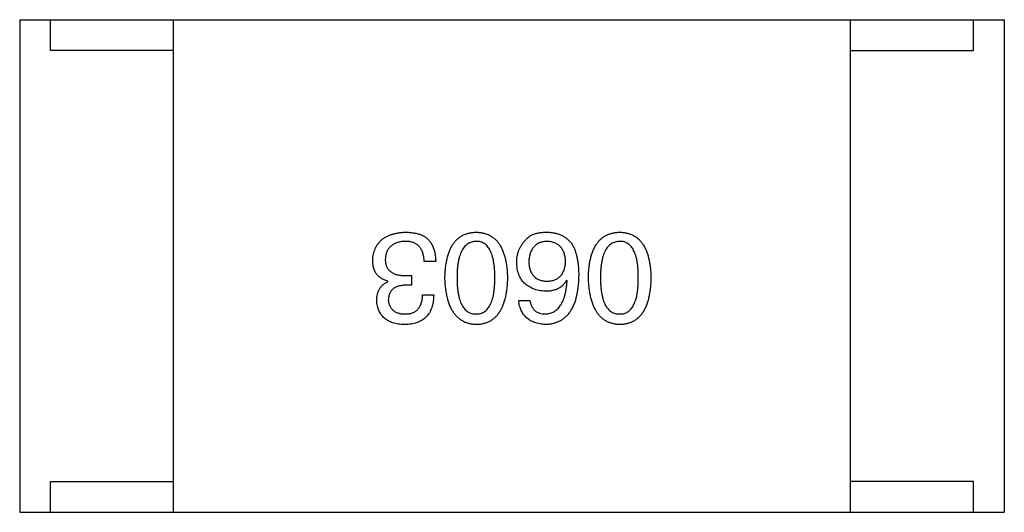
# Model space of a CAD drawing. Header units: millimetres. Extents: x 42 to 554, y 166 to 335.
# Tile 94 of 256: x 418.044 to 419.644, y 202.698 to 203.498. Entities that reach past the tile are written whole.
import ezdxf

# ---------------------------------------------------------------- set-up
doc = ezdxf.new("R2010")
doc.units = ezdxf.units.MM
doc.header["$LTSCALE"] = 30.734
doc.layers.get('0').update_dxf_attribs({"linetype": 'CONTINUOUS'})

msp = doc.modelspace()

# ---------------------------------------------------------------- linework, layer by layer
at = {"linetype": 'Continuous'}
for p, q in [((418.0442, 203.4975), (419.6442, 203.4975)), ((418.0442, 203.4975), (418.0442, 202.6975)), ((418.0942, 203.4475), (418.0942, 203.4975)), ((418.2942, 202.6975), (418.2942, 203.4975)), ((419.3942, 202.6975), (419.3942, 203.4975)), ((419.5942, 203.4475), (419.5942, 203.4975)), ((419.6442, 203.4975), (419.6442, 202.6975)), ((418.2942, 203.4475), (418.0942, 203.4475)), ((419.3942, 203.4475), (419.5942, 203.4475)), ((418.7203, 203.1048), (418.7014, 203.1048)), ((418.6424, 203.072), (418.6424, 203.0729)), ((418.6719, 203.0819), (418.6809, 203.0819)), ((418.6809, 203.0819), (418.6809, 203.0663)), ((418.9337, 203.0737), (418.9329, 203.0745)), ((418.6809, 203.0663), (418.6711, 203.0663)), ((418.6989, 203.0507), (418.717, 203.0507)), ((418.8551, 203.0417), (418.8731, 203.0417)), ((418.0942, 202.7475), (418.2942, 202.7475)), ((418.0942, 202.6975), (418.0942, 202.7475)), ((419.5942, 202.7475), (419.3942, 202.7475)), ((419.5942, 202.6975), (419.5942, 202.7475)), ((418.0442, 202.6975), (419.6442, 202.6975))]:
    msp.add_line(p, q, dxfattribs=at)
for points, knots in [([(418.6178, 203.1065), (418.6179, 203.1083), (418.6182, 203.1118), (418.6191, 203.1168), (418.6203, 203.1215), (418.622, 203.1259), (418.624, 203.13), (418.6264, 203.1337), (418.6292, 203.1371), (418.6323, 203.1402), (418.6359, 203.1429), (418.6398, 203.1452), (418.6441, 203.1473), (418.6488, 203.149), (418.6538, 203.1503), (418.6592, 203.1514), (418.665, 203.1521), (418.669, 203.1523), (418.6711, 203.1524)], [0, 0, 0, 0, 0.068236, 0.132937, 0.194125, 0.253174, 0.310181, 0.365986, 0.421096, 0.476216, 0.532352, 0.590232, 0.649824, 0.71274, 0.778406, 0.848058, 0.921922, 1, 1, 1, 1]), ([(418.6711, 203.1524), (418.6725, 203.1523), (418.6752, 203.1523), (418.6792, 203.1521), (418.6829, 203.1517), (418.6864, 203.1511), (418.6897, 203.1505), (418.6927, 203.1496), (418.6955, 203.1487), (418.6973, 203.1478), (418.6981, 203.1474)], [0, 0, 0, 0, 0.15115, 0.29371, 0.429149, 0.55661, 0.677302, 0.791017, 0.898045, 1, 1, 1, 1]), ([(418.7352, 203.0786), (418.7353, 203.0815), (418.7355, 203.0873), (418.7363, 203.0955), (418.7374, 203.1033), (418.7389, 203.1104), (418.7407, 203.117), (418.743, 203.1231), (418.7456, 203.1286), (418.7486, 203.1335), (418.752, 203.1379), (418.7557, 203.1417), (418.7598, 203.1449), (418.7644, 203.1476), (418.7693, 203.1496), (418.7745, 203.1512), (418.7801, 203.1521), (418.784, 203.1523), (418.786, 203.1524)], [0, 0, 0, 0, 0.08769, 0.170218, 0.24749, 0.319818, 0.387758, 0.451391, 0.511445, 0.568185, 0.622681, 0.67526, 0.726746, 0.778428, 0.830764, 0.884397, 0.940866, 1, 1, 1, 1]), ([(418.786, 203.1524), (418.788, 203.1523), (418.7919, 203.1521), (418.7975, 203.1512), (418.8028, 203.1496), (418.8077, 203.1476), (418.8122, 203.1449), (418.8163, 203.1417), (418.8201, 203.1379), (418.8234, 203.1335), (418.8265, 203.1286), (418.829, 203.1231), (418.8313, 203.117), (418.8332, 203.1104), (418.8347, 203.1033), (418.8358, 203.0955), (418.8365, 203.0873), (418.8367, 203.0815), (418.8368, 203.0786)], [0, 0, 0, 0, 0.059135, 0.115606, 0.169241, 0.221578, 0.273261, 0.324749, 0.377329, 0.431642, 0.488541, 0.548597, 0.612232, 0.680174, 0.752504, 0.829777, 0.912307, 1, 1, 1, 1]), ([(418.8665, 203.1401), (418.8675, 203.1411), (418.8694, 203.1433), (418.8728, 203.1458), (418.8767, 203.1481), (418.8811, 203.1498), (418.886, 203.1511), (418.8914, 203.152), (418.8972, 203.1525), (418.9013, 203.1524), (418.9034, 203.1524)], [0, 0, 0, 0, 0.105033, 0.21147, 0.321511, 0.438526, 0.563605, 0.698055, 0.843218, 1, 1, 1, 1]), ([(418.9034, 203.1524), (418.9055, 203.1522), (418.9095, 203.152), (418.9153, 203.1509), (418.9207, 203.1493), (418.9258, 203.1471), (418.9304, 203.1444), (418.9347, 203.141), (418.9386, 203.1372), (418.9408, 203.1342), (418.9419, 203.1327)], [0, 0, 0, 0, 0.137449, 0.267856, 0.393219, 0.514735, 0.63397, 0.753734, 0.874967, 1, 1, 1, 1]), ([(418.9683, 203.0786), (418.9684, 203.0815), (418.9686, 203.0873), (418.9694, 203.0955), (418.9705, 203.1033), (418.972, 203.1104), (418.9739, 203.117), (418.9761, 203.1231), (418.9787, 203.1286), (418.9817, 203.1335), (418.9851, 203.1379), (418.9889, 203.1417), (418.993, 203.1449), (418.9975, 203.1476), (419.0024, 203.1496), (419.0077, 203.1512), (419.0133, 203.1521), (419.0172, 203.1523), (419.0192, 203.1524)], [0, 0, 0, 0, 0.08769, 0.170218, 0.24749, 0.319818, 0.387758, 0.451391, 0.511445, 0.568185, 0.622681, 0.67526, 0.726746, 0.778428, 0.830764, 0.884397, 0.940866, 1, 1, 1, 1]), ([(419.0192, 203.1524), (419.0212, 203.1523), (419.025, 203.1521), (419.0307, 203.1512), (419.0359, 203.1496), (419.0408, 203.1476), (419.0453, 203.1449), (419.0495, 203.1417), (419.0532, 203.1379), (419.0566, 203.1335), (419.0596, 203.1286), (419.0622, 203.1231), (419.0644, 203.117), (419.0663, 203.1104), (419.0678, 203.1033), (419.0689, 203.0955), (419.0697, 203.0873), (419.0699, 203.0815), (419.07, 203.0786)], [0, 0, 0, 0, 0.059135, 0.115606, 0.169241, 0.221578, 0.273261, 0.324749, 0.377329, 0.431642, 0.488541, 0.548597, 0.612232, 0.680174, 0.752504, 0.829777, 0.912307, 1, 1, 1, 1]), ([(418.6703, 203.1376), (418.669, 203.1375), (418.6666, 203.1374), (418.6632, 203.1368), (418.66, 203.1361), (418.6569, 203.1353), (418.6541, 203.1342), (418.6516, 203.1329), (418.6492, 203.1314), (418.6471, 203.1297), (418.6452, 203.1277), (418.6435, 203.1257), (418.6421, 203.1233), (418.6409, 203.1208), (418.6398, 203.1182), (418.6391, 203.1153), (418.6385, 203.1122), (418.6384, 203.11), (418.6383, 203.1089)], [0, 0, 0, 0, 0.076694, 0.149502, 0.218019, 0.283183, 0.345589, 0.405199, 0.462852, 0.519478, 0.575313, 0.630559, 0.687006, 0.744638, 0.804006, 0.866059, 0.931486, 1, 1, 1, 1]), ([(418.7014, 203.1048), (418.7014, 203.1061), (418.7013, 203.1087), (418.7008, 203.1124), (418.7001, 203.1159), (418.6992, 203.1191), (418.6981, 203.1221), (418.6967, 203.1248), (418.6951, 203.1272), (418.6933, 203.1295), (418.6912, 203.1314), (418.6889, 203.1331), (418.6863, 203.1345), (418.6835, 203.1356), (418.6806, 203.1365), (418.6773, 203.1371), (418.6739, 203.1376), (418.6715, 203.1376), (418.6703, 203.1376)], [0, 0, 0, 0, 0.07723, 0.149593, 0.217944, 0.282232, 0.34411, 0.402297, 0.458791, 0.513966, 0.568538, 0.623291, 0.679957, 0.737243, 0.798142, 0.86118, 0.928728, 1, 1, 1, 1]), ([(418.6981, 203.1474), (418.699, 203.147), (418.7007, 203.1462), (418.7031, 203.1447), (418.7054, 203.143), (418.7075, 203.1411), (418.7095, 203.1391), (418.7113, 203.1369), (418.7129, 203.1344), (418.7144, 203.1319), (418.7157, 203.1291), (418.7168, 203.1262), (418.7178, 203.123), (418.7186, 203.1197), (418.7193, 203.1163), (418.7198, 203.1126), (418.7201, 203.1088), (418.7202, 203.1062), (418.7203, 203.1048)], [0, 0, 0, 0, 0.056906, 0.113264, 0.168825, 0.223843, 0.279195, 0.335267, 0.392098, 0.450414, 0.51054, 0.572219, 0.636652, 0.703156, 0.773102, 0.845505, 0.921063, 1, 1, 1, 1]), ([(418.786, 203.1376), (418.7848, 203.1375), (418.7823, 203.1374), (418.7787, 203.1366), (418.7754, 203.1354), (418.7723, 203.1337), (418.7695, 203.1315), (418.767, 203.1289), (418.7646, 203.1259), (418.7625, 203.1224), (418.7607, 203.1185), (418.7592, 203.1141), (418.7578, 203.1093), (418.7567, 203.104), (418.7559, 203.0983), (418.7553, 203.0921), (418.7549, 203.0855), (418.7549, 203.0809), (418.7549, 203.0786)], [0, 0, 0, 0, 0.050879, 0.099377, 0.146973, 0.193618, 0.240619, 0.289461, 0.34047, 0.395283, 0.453059, 0.515633, 0.582666, 0.655287, 0.732971, 0.815933, 0.905166, 1, 1, 1, 1]), ([(418.8163, 203.0786), (418.8163, 203.081), (418.8163, 203.0856), (418.8159, 203.0923), (418.8153, 203.0985), (418.8145, 203.1043), (418.8134, 203.1096), (418.8122, 203.1145), (418.8106, 203.1189), (418.8089, 203.1228), (418.8069, 203.1263), (418.8046, 203.1293), (418.8021, 203.1319), (418.7993, 203.134), (418.7964, 203.1356), (418.7931, 203.1368), (418.7896, 203.1375), (418.7872, 203.1376), (418.786, 203.1376)], [0, 0, 0, 0, 0.096457, 0.187288, 0.27178, 0.350132, 0.423455, 0.491343, 0.554037, 0.612253, 0.666313, 0.717038, 0.764921, 0.811214, 0.856775, 0.902988, 0.950234, 1, 1, 1, 1]), ([(418.8518, 203.1032), (418.8518, 203.1049), (418.8519, 203.1084), (418.8526, 203.1135), (418.8538, 203.1184), (418.8554, 203.1231), (418.8575, 203.1276), (418.86, 203.132), (418.863, 203.1362), (418.8653, 203.1388), (418.8665, 203.1401)], [0, 0, 0, 0, 0.12904, 0.253809, 0.377066, 0.499122, 0.621469, 0.744665, 0.870607, 1, 1, 1, 1]), ([(418.9001, 203.1376), (418.899, 203.1375), (418.8969, 203.1373), (418.8938, 203.1368), (418.8909, 203.136), (418.8882, 203.135), (418.8857, 203.1337), (418.8834, 203.1322), (418.8813, 203.1304), (418.8794, 203.1284), (418.8777, 203.1262), (418.8762, 203.1237), (418.8749, 203.121), (418.8738, 203.1181), (418.8729, 203.1149), (418.8722, 203.1115), (418.8717, 203.1078), (418.8715, 203.1053), (418.8714, 203.104)], [0, 0, 0, 0, 0.066682, 0.130303, 0.190802, 0.248749, 0.30534, 0.361219, 0.415721, 0.471765, 0.528279, 0.586428, 0.64659, 0.710143, 0.776461, 0.846692, 0.921137, 1, 1, 1, 1]), ([(418.9313, 203.1048), (418.9312, 203.1061), (418.931, 203.1086), (418.9305, 203.1123), (418.9297, 203.1157), (418.9288, 203.1188), (418.9276, 203.1217), (418.9262, 203.1244), (418.9246, 203.1269), (418.9227, 203.129), (418.9207, 203.131), (418.9184, 203.1326), (418.9159, 203.1341), (418.9131, 203.1353), (418.9102, 203.1363), (418.907, 203.137), (418.9037, 203.1375), (418.9013, 203.1376), (418.9001, 203.1376)], [0, 0, 0, 0, 0.076467, 0.148148, 0.216496, 0.280559, 0.342274, 0.401168, 0.458322, 0.514073, 0.569257, 0.62465, 0.68124, 0.739113, 0.799947, 0.862804, 0.929597, 1, 1, 1, 1]), ([(419.0192, 203.1376), (419.0179, 203.1375), (419.0155, 203.1374), (419.0119, 203.1366), (419.0086, 203.1354), (419.0055, 203.1337), (419.0026, 203.1315), (419.0001, 203.1289), (418.9978, 203.1259), (418.9957, 203.1224), (418.9939, 203.1185), (418.9923, 203.1141), (418.991, 203.1093), (418.9899, 203.104), (418.989, 203.0983), (418.9884, 203.0921), (418.9881, 203.0855), (418.988, 203.0809), (418.988, 203.0786)], [0, 0, 0, 0, 0.050879, 0.099377, 0.146973, 0.193618, 0.240619, 0.289461, 0.34047, 0.395283, 0.453059, 0.515633, 0.582666, 0.655287, 0.732971, 0.815933, 0.905166, 1, 1, 1, 1]), ([(419.0495, 203.0786), (419.0495, 203.081), (419.0494, 203.0856), (419.0491, 203.0923), (419.0485, 203.0985), (419.0477, 203.1043), (419.0466, 203.1096), (419.0454, 203.1145), (419.0438, 203.1189), (419.042, 203.1228), (419.04, 203.1263), (419.0378, 203.1293), (419.0353, 203.1319), (419.0325, 203.134), (419.0295, 203.1356), (419.0263, 203.1368), (419.0228, 203.1375), (419.0204, 203.1376), (419.0192, 203.1376)], [0, 0, 0, 0, 0.096457, 0.187288, 0.27178, 0.350132, 0.423455, 0.491343, 0.554037, 0.612253, 0.666313, 0.717038, 0.764921, 0.811214, 0.856775, 0.902988, 0.950234, 1, 1, 1, 1]), ([(418.9419, 203.1327), (418.9428, 203.1311), (418.9446, 203.1279), (418.9467, 203.1227), (418.9485, 203.117), (418.95, 203.1109), (418.9512, 203.1043), (418.952, 203.0972), (418.9525, 203.0897), (418.9526, 203.0845), (418.9526, 203.0819)], [0, 0, 0, 0, 0.101889, 0.209155, 0.322694, 0.442863, 0.569758, 0.70479, 0.848502, 1, 1, 1, 1]), ([(418.6424, 203.0729), (418.6414, 203.0732), (418.6394, 203.0738), (418.6366, 203.0749), (418.6341, 203.0762), (418.6316, 203.0777), (418.6294, 203.0793), (418.6274, 203.081), (418.6255, 203.0829), (418.6239, 203.0849), (418.6225, 203.0871), (418.6212, 203.0894), (418.6202, 203.0919), (418.6193, 203.0946), (418.6186, 203.0973), (418.6182, 203.1002), (418.6178, 203.1033), (418.6178, 203.1054), (418.6178, 203.1065)], [0, 0, 0, 0, 0.069445, 0.136039, 0.200011, 0.261745, 0.322328, 0.381403, 0.438864, 0.496655, 0.554398, 0.612391, 0.672266, 0.733005, 0.79604, 0.861293, 0.928785, 1, 1, 1, 1]), ([(418.6383, 203.1089), (418.6383, 203.1078), (418.6384, 203.1057), (418.6387, 203.1026), (418.6394, 203.0998), (418.6403, 203.0971), (418.6415, 203.0946), (418.643, 203.0924), (418.6447, 203.0904), (418.6467, 203.0886), (418.6489, 203.087), (418.6514, 203.0856), (418.6542, 203.0844), (418.6573, 203.0835), (418.6605, 203.0827), (418.6641, 203.0823), (418.6679, 203.0819), (418.6705, 203.0819), (418.6719, 203.0819)], [0, 0, 0, 0, 0.066518, 0.129194, 0.188613, 0.245254, 0.300032, 0.353805, 0.407079, 0.461108, 0.516272, 0.574141, 0.634837, 0.699275, 0.767504, 0.840272, 0.917505, 1, 1, 1, 1]), ([(418.901, 203.0729), (418.9021, 203.0729), (418.9044, 203.073), (418.9077, 203.0735), (418.9107, 203.0742), (418.9136, 203.0751), (418.9163, 203.0762), (418.9187, 203.0777), (418.9209, 203.0793), (418.9229, 203.0812), (418.9247, 203.0833), (418.9263, 203.0857), (418.9277, 203.0883), (418.9288, 203.0912), (418.9298, 203.0942), (418.9305, 203.0976), (418.931, 203.1011), (418.9312, 203.1036), (418.9313, 203.1048)], [0, 0, 0, 0, 0.070453, 0.136523, 0.199866, 0.260392, 0.318446, 0.374657, 0.430182, 0.485556, 0.541071, 0.598396, 0.657208, 0.718642, 0.783247, 0.851631, 0.923928, 1, 1, 1, 1]), ([(418.8985, 203.0565), (418.8967, 203.0566), (418.8931, 203.057), (418.888, 203.0578), (418.8832, 203.059), (418.8787, 203.0605), (418.8746, 203.0624), (418.8708, 203.0645), (418.8673, 203.067), (418.8642, 203.0697), (418.8614, 203.0728), (418.859, 203.0762), (418.8569, 203.08), (418.8552, 203.084), (418.8539, 203.0884), (418.8528, 203.093), (418.852, 203.098), (418.8519, 203.1014), (418.8518, 203.1032)], [0, 0, 0, 0, 0.074228, 0.144548, 0.211288, 0.274576, 0.335162, 0.393915, 0.450599, 0.506657, 0.562409, 0.618617, 0.676096, 0.735061, 0.79654, 0.860906, 0.928473, 1, 1, 1, 1]), ([(418.8714, 203.104), (418.8715, 203.1028), (418.8717, 203.1004), (418.8722, 203.0969), (418.873, 203.0937), (418.8738, 203.0907), (418.875, 203.088), (418.8763, 203.0854), (418.8779, 203.0831), (418.8796, 203.081), (418.8816, 203.0792), (418.8837, 203.0776), (418.8861, 203.0762), (418.8887, 203.075), (418.8915, 203.0741), (418.8944, 203.0735), (418.8976, 203.073), (418.8998, 203.0729), (418.901, 203.0729)], [0, 0, 0, 0, 0.076288, 0.14871, 0.216387, 0.281386, 0.342528, 0.402111, 0.4591, 0.514852, 0.569974, 0.625644, 0.682226, 0.740156, 0.800362, 0.863471, 0.930116, 1, 1, 1, 1]), ([(418.6244, 203.0409), (418.6244, 203.0427), (418.6245, 203.0463), (418.6253, 203.0514), (418.6268, 203.056), (418.6287, 203.0602), (418.6313, 203.0639), (418.6344, 203.0671), (418.6382, 203.0699), (418.641, 203.0713), (418.6424, 203.072)], [0, 0, 0, 0, 0.143686, 0.277942, 0.40333, 0.521785, 0.638573, 0.755208, 0.874773, 1, 1, 1, 1]), ([(418.786, 203.0024), (418.7841, 203.0025), (418.7802, 203.0027), (418.7747, 203.0038), (418.7695, 203.0054), (418.7647, 203.0076), (418.7602, 203.0104), (418.7561, 203.0138), (418.7524, 203.0177), (418.749, 203.0223), (418.746, 203.0273), (418.7433, 203.033), (418.7411, 203.0392), (418.7392, 203.046), (418.7376, 203.0533), (418.7364, 203.0612), (418.7356, 203.0697), (418.7353, 203.0756), (418.7352, 203.0786)], [0, 0, 0, 0, 0.057415, 0.112361, 0.16496, 0.216437, 0.267441, 0.318839, 0.371478, 0.426325, 0.483626, 0.544235, 0.608673, 0.677374, 0.750405, 0.828394, 0.911525, 1, 1, 1, 1]), ([(418.7549, 203.0786), (418.7549, 203.0762), (418.7549, 203.0716), (418.7553, 203.0649), (418.7559, 203.0587), (418.7567, 203.0529), (418.7578, 203.0476), (418.7591, 203.0427), (418.7607, 203.0383), (418.7625, 203.0344), (418.7646, 203.0309), (418.7669, 203.0279), (418.7695, 203.0253), (418.7723, 203.0232), (418.7754, 203.0216), (418.7787, 203.0204), (418.7823, 203.0197), (418.7848, 203.0196), (418.786, 203.0196)], [0, 0, 0, 0, 0.095719, 0.185854, 0.269738, 0.347952, 0.420315, 0.487894, 0.550245, 0.608186, 0.662454, 0.713283, 0.761375, 0.808209, 0.854301, 0.901312, 0.949396, 1, 1, 1, 1]), ([(418.786, 203.0196), (418.7872, 203.0196), (418.7896, 203.0197), (418.7931, 203.0204), (418.7964, 203.0216), (418.7994, 203.0232), (418.8021, 203.0253), (418.8046, 203.0279), (418.8069, 203.0309), (418.8089, 203.0344), (418.8106, 203.0383), (418.8122, 203.0427), (418.8134, 203.0476), (418.8146, 203.0529), (418.8153, 203.0587), (418.8159, 203.0649), (418.8163, 203.0716), (418.8163, 203.0762), (418.8163, 203.0786)], [0, 0, 0, 0, 0.049764, 0.097007, 0.143217, 0.188577, 0.235116, 0.282997, 0.333719, 0.387776, 0.445989, 0.508679, 0.576563, 0.649481, 0.728235, 0.812722, 0.903548, 1, 1, 1, 1]), ([(418.8368, 203.0786), (418.8367, 203.0755), (418.8365, 203.0696), (418.8358, 203.0611), (418.8347, 203.0531), (418.8331, 203.0457), (418.8313, 203.0389), (418.829, 203.0326), (418.8264, 203.0269), (418.8234, 203.0219), (418.8201, 203.0173), (418.8163, 203.0134), (418.8122, 203.0101), (418.8077, 203.0073), (418.8028, 203.0052), (418.7975, 203.0036), (418.7919, 203.0026), (418.788, 203.0025), (418.786, 203.0024)], [0, 0, 0, 0, 0.088823, 0.172287, 0.250296, 0.323438, 0.392244, 0.456221, 0.516635, 0.573871, 0.628, 0.680335, 0.731489, 0.782557, 0.834044, 0.886738, 0.942089, 1, 1, 1, 1]), ([(418.9526, 203.0819), (418.9525, 203.0787), (418.9523, 203.0726), (418.9515, 203.0638), (418.9503, 203.0555), (418.9487, 203.0478), (418.9468, 203.0407), (418.9444, 203.0343), (418.9416, 203.0284), (418.9384, 203.0231), (418.9348, 203.0184), (418.9308, 203.0143), (418.9264, 203.0107), (418.9216, 203.0078), (418.9164, 203.0055), (418.9108, 203.0038), (418.9048, 203.0027), (418.9006, 203.0025), (418.8985, 203.0024)], [0, 0, 0, 0, 0.087517, 0.169686, 0.246944, 0.319347, 0.387088, 0.450961, 0.511075, 0.567974, 0.622351, 0.675039, 0.726853, 0.778688, 0.83093, 0.884738, 0.941043, 1, 1, 1, 1]), ([(418.9329, 203.0745), (418.9321, 203.0731), (418.9304, 203.0702), (418.9272, 203.0665), (418.9235, 203.0634), (418.9194, 203.0608), (418.9148, 203.0589), (418.9098, 203.0575), (418.9043, 203.0566), (418.9005, 203.0565), (418.8985, 203.0565)], [0, 0, 0, 0, 0.122276, 0.239997, 0.35611, 0.473903, 0.59404, 0.720428, 0.855383, 1, 1, 1, 1]), ([(418.8985, 203.0196), (418.8998, 203.0197), (418.9023, 203.0199), (418.906, 203.0207), (418.9095, 203.0219), (418.9127, 203.0235), (418.9157, 203.0255), (418.9185, 203.0279), (418.921, 203.0308), (418.9234, 203.0339), (418.9255, 203.0375), (418.9273, 203.0415), (418.929, 203.0459), (418.9304, 203.0507), (418.9316, 203.0559), (418.9325, 203.0615), (418.9333, 203.0674), (418.9336, 203.0716), (418.9337, 203.0737)], [0, 0, 0, 0, 0.054741, 0.107075, 0.158339, 0.208382, 0.258772, 0.310045, 0.362765, 0.417822, 0.475982, 0.537466, 0.602901, 0.673037, 0.747247, 0.826291, 0.910782, 1, 1, 1, 1]), ([(419.0192, 203.0024), (419.0172, 203.0025), (419.0134, 203.0027), (419.0078, 203.0038), (419.0027, 203.0054), (418.9978, 203.0076), (418.9933, 203.0104), (418.9892, 203.0138), (418.9855, 203.0177), (418.9822, 203.0223), (418.9791, 203.0273), (418.9765, 203.033), (418.9742, 203.0392), (418.9723, 203.046), (418.9708, 203.0533), (418.9696, 203.0612), (418.9687, 203.0697), (418.9685, 203.0756), (418.9683, 203.0786)], [0, 0, 0, 0, 0.057415, 0.112361, 0.16496, 0.216437, 0.267441, 0.318839, 0.371478, 0.426325, 0.483626, 0.544235, 0.608673, 0.677374, 0.750405, 0.828394, 0.911525, 1, 1, 1, 1]), ([(418.988, 203.0786), (418.988, 203.0762), (418.9881, 203.0716), (418.9884, 203.0649), (418.989, 203.0587), (418.9899, 203.0529), (418.991, 203.0476), (418.9923, 203.0427), (418.9939, 203.0383), (418.9957, 203.0344), (418.9978, 203.0309), (419.0001, 203.0279), (419.0027, 203.0253), (419.0055, 203.0232), (419.0086, 203.0216), (419.0119, 203.0204), (419.0155, 203.0197), (419.0179, 203.0196), (419.0192, 203.0196)], [0, 0, 0, 0, 0.095719, 0.185854, 0.269738, 0.347952, 0.420315, 0.487894, 0.550245, 0.608186, 0.662454, 0.713283, 0.761375, 0.808209, 0.854301, 0.901312, 0.949396, 1, 1, 1, 1]), ([(419.0192, 203.0196), (419.0204, 203.0196), (419.0228, 203.0197), (419.0263, 203.0204), (419.0295, 203.0216), (419.0325, 203.0232), (419.0352, 203.0253), (419.0378, 203.0279), (419.04, 203.0309), (419.042, 203.0344), (419.0438, 203.0383), (419.0454, 203.0427), (419.0466, 203.0476), (419.0477, 203.0529), (419.0485, 203.0587), (419.0491, 203.0649), (419.0494, 203.0716), (419.0495, 203.0762), (419.0495, 203.0786)], [0, 0, 0, 0, 0.049764, 0.097007, 0.143217, 0.188577, 0.235116, 0.282997, 0.333719, 0.387776, 0.445989, 0.508679, 0.576563, 0.649481, 0.728235, 0.812722, 0.903548, 1, 1, 1, 1]), ([(419.07, 203.0786), (419.0699, 203.0755), (419.0697, 203.0696), (419.0689, 203.0611), (419.0678, 203.0531), (419.0663, 203.0457), (419.0645, 203.0389), (419.0622, 203.0326), (419.0596, 203.0269), (419.0566, 203.0219), (419.0532, 203.0173), (419.0495, 203.0134), (419.0453, 203.0101), (419.0408, 203.0073), (419.0359, 203.0052), (419.0307, 203.0036), (419.025, 203.0026), (419.0212, 203.0025), (419.0192, 203.0024)], [0, 0, 0, 0, 0.088823, 0.172287, 0.250296, 0.323438, 0.392244, 0.456221, 0.516635, 0.573871, 0.628, 0.680335, 0.731489, 0.782557, 0.834044, 0.886738, 0.942089, 1, 1, 1, 1]), ([(418.6711, 203.0663), (418.67, 203.0663), (418.6679, 203.0662), (418.6648, 203.0658), (418.6619, 203.0652), (418.6592, 203.0646), (418.6567, 203.0637), (418.6545, 203.0626), (418.6524, 203.0614), (418.6506, 203.06), (418.6489, 203.0584), (418.6475, 203.0566), (418.6462, 203.0547), (418.6452, 203.0526), (418.6444, 203.0503), (418.6438, 203.0479), (418.6434, 203.0453), (418.6433, 203.0435), (418.6432, 203.0425)], [0, 0, 0, 0, 0.079415, 0.154091, 0.22508, 0.29186, 0.355026, 0.415127, 0.472418, 0.528511, 0.583551, 0.638361, 0.693547, 0.750023, 0.807857, 0.868401, 0.932259, 1, 1, 1, 1]), ([(418.6694, 203.0024), (418.6677, 203.0024), (418.6644, 203.0026), (418.6595, 203.0033), (418.6549, 203.0041), (418.6507, 203.0053), (418.6468, 203.0067), (418.6431, 203.0085), (418.6398, 203.0105), (418.6368, 203.0127), (418.6341, 203.0153), (418.6318, 203.0182), (418.6298, 203.0213), (418.628, 203.0247), (418.6266, 203.0283), (418.6255, 203.0323), (418.6247, 203.0365), (418.6245, 203.0394), (418.6244, 203.0409)], [0, 0, 0, 0, 0.077845, 0.151584, 0.221397, 0.287366, 0.350104, 0.410398, 0.467998, 0.524388, 0.579979, 0.635152, 0.690917, 0.747936, 0.806661, 0.867861, 0.932479, 1, 1, 1, 1]), ([(418.6432, 203.0425), (418.6433, 203.0416), (418.6435, 203.0399), (418.644, 203.0374), (418.6446, 203.035), (418.6455, 203.0328), (418.6465, 203.0308), (418.6478, 203.0289), (418.6492, 203.0272), (418.6508, 203.0257), (418.6526, 203.0243), (418.6545, 203.0231), (418.6567, 203.0221), (418.6591, 203.0213), (418.6616, 203.0206), (418.6643, 203.0201), (418.6672, 203.0197), (418.6692, 203.0196), (418.6703, 203.0196)], [0, 0, 0, 0, 0.067655, 0.132224, 0.194132, 0.253145, 0.309858, 0.366002, 0.421361, 0.47702, 0.532632, 0.590536, 0.65067, 0.713258, 0.779588, 0.848803, 0.921949, 1, 1, 1, 1]), ([(418.717, 203.0507), (418.7169, 203.0488), (418.7168, 203.0451), (418.7161, 203.0397), (418.7152, 203.0346), (418.7138, 203.0299), (418.7121, 203.0256), (418.71, 203.0216), (418.7076, 203.018), (418.7047, 203.0148), (418.7016, 203.0119), (418.698, 203.0095), (418.6941, 203.0073), (418.6899, 203.0056), (418.6853, 203.0042), (418.6803, 203.0032), (418.675, 203.0025), (418.6713, 203.0024), (418.6694, 203.0024)], [0, 0, 0, 0, 0.074804, 0.144899, 0.211458, 0.274554, 0.334363, 0.392059, 0.448123, 0.503024, 0.558154, 0.613471, 0.670844, 0.729926, 0.792003, 0.857405, 0.926768, 1, 1, 1, 1]), ([(418.6703, 203.0196), (418.6714, 203.0196), (418.6736, 203.0196), (418.6768, 203.02), (418.6797, 203.0206), (418.6825, 203.0215), (418.685, 203.0225), (418.6874, 203.0239), (418.6895, 203.0255), (418.6914, 203.0273), (418.6931, 203.0294), (418.6946, 203.0318), (418.6959, 203.0343), (418.6969, 203.0371), (418.6978, 203.0402), (418.6983, 203.0435), (418.6988, 203.047), (418.6989, 203.0495), (418.6989, 203.0507)], [0, 0, 0, 0, 0.069877, 0.136363, 0.198671, 0.257968, 0.315462, 0.370709, 0.425568, 0.479847, 0.535753, 0.592303, 0.651386, 0.713311, 0.778642, 0.84836, 0.921866, 1, 1, 1, 1]), ([(418.8985, 203.0024), (418.8969, 203.0025), (418.8938, 203.0028), (418.8893, 203.0034), (418.885, 203.0044), (418.8811, 203.0057), (418.8774, 203.0072), (418.8739, 203.009), (418.8708, 203.011), (418.8679, 203.0134), (418.8653, 203.016), (418.863, 203.0189), (418.861, 203.022), (418.8592, 203.0254), (418.8577, 203.0291), (418.8566, 203.0331), (418.8556, 203.0373), (418.8552, 203.0402), (418.8551, 203.0417)], [0, 0, 0, 0, 0.073784, 0.144317, 0.211047, 0.274818, 0.336501, 0.395724, 0.453465, 0.510016, 0.566585, 0.622844, 0.680328, 0.739335, 0.800408, 0.863904, 0.93053, 1, 1, 1, 1]), ([(418.8731, 203.0417), (418.8735, 203.04), (418.8742, 203.0366), (418.876, 203.0321), (418.8784, 203.0282), (418.8814, 203.025), (418.8849, 203.0226), (418.889, 203.0208), (418.8935, 203.0197), (418.8968, 203.0196), (418.8985, 203.0196)], [0, 0, 0, 0, 0.1439, 0.274233, 0.394478, 0.509388, 0.621911, 0.738504, 0.863414, 1, 1, 1, 1])]:
    msp.add_open_spline(points, degree=3, knots=knots, dxfattribs=at)

doc.saveas('drawing.dxf')
